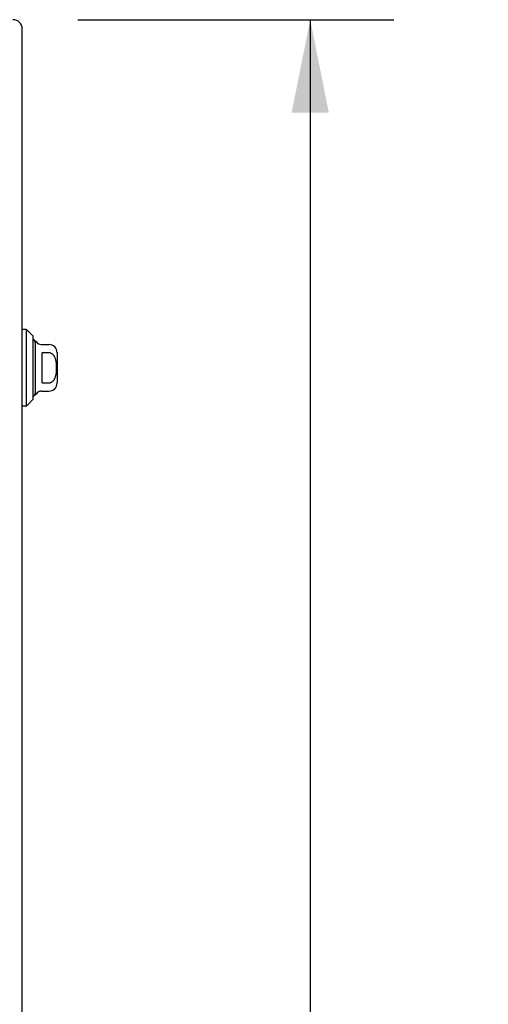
# Model space of a CAD drawing. Header units: inches. Extents: x 0 to 227, y 0 to 147.
# Tile 133 of 256: x 24 to 31, y 94 to 108. Entities that reach past the tile are written whole.
import ezdxf

# ---------------------------------------------------------------- set-up
doc = ezdxf.new("R2010")
doc.units = ezdxf.units.IN
doc.header["$LTSCALE"] = 12.466667
doc.header["$MEASUREMENT"] = 0
doc.layers.get('0').update_dxf_attribs({"linetype": 'CONTINUOUS'})
doc.layers.add('DIMENSIONS', color=7, linetype='CONTINUOUS')
doc.layers.add('LEFTHAND_DOOR_ASSEMBLY', color=7, linetype='CONTINUOUS')
doc.styles.get("Standard").update_dxf_attribs({"font": 'arial.ttf'})
doc.dimstyles.new('DIMSTYLE_1', dxfattribs={"dimtxt": 1, "dimasz": 1.333333, "dimexe": 0.09, "dimexo": 0.07, "dimgap": 0.0375, "dimtad": 0, "dimtih": 1, "dimtoh": 1, "dimzin": 4, "dimdsep": 46, "dimtxsty": 'Standard', "dimblk": '_FILLED', "dimblk1": '_FILLED', "dimblk2": '_FILLED', "dimcen": 0.09, "dimadec": 3, "dimazin": 1, "dimtfac": 1, "dimtdec": 3, "dimtofl": 0, "dimtmove": 0, "dimatfit": 3, "dimldrblk": '_FILLED', "dimfxl": 0, "dimtolj": 1, "dimtzin": 4, "dimarcsym": 0})

# ---------------------------------------------------------------- blocks, each defined once
blk = doc.blocks.new('_FILLED')
at = {"color": 0, "linetype": 'ByBlock'}
blk.add_solid([(0, 0), (-1, 0.2), (-1, -0.2)], dxfattribs=at)
blk = doc.blocks.new('*D8')
at = {"layer": 'DIMENSIONS', "color": 2, "linetype": 'Continuous'}
for p, q in [((24.858, 107.909), (29.395, 107.909)), ((28.195, 107.909), (28.195, 73.803)), ((28.195, 36.409), (28.195, 70.303)), ((24.858, 36.409), (29.395, 36.409))]:
    blk.add_line(p, q, dxfattribs=at)
at = {"layer": 'DIMENSIONS', "color": 2, "linetype": 'Continuous', "xscale": 1.3333333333, "yscale": 1.3333333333, "zscale": 1.3333333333}
for p, rotation in [((28.195, 107.909), 90), ((28.195, 36.409), 270)]:
    blk.add_blockref('_FILLED', p, dxfattribs=dict(at, rotation=rotation))
at = {"layer": 'DIMENSIONS', "color": 2, "linetype": 'Continuous', "insert": (28.195, 73.303), "char_height": 1, "width": 5.11524, "attachment_point": 2, "line_spacing_factor": 0.9}
blk.add_mtext('71.50\\PDOORS', dxfattribs=at)

msp = doc.modelspace()

# ---------------------------------------------------------------- linework, layer by layer
at = {"layer": 'LEFTHAND_DOOR_ASSEMBLY', "color": 3, "linetype": 'Continuous'}
msp.add_line((24.06, 36.544), (24.06, 107.774), dxfattribs=at)
at = {"layer": 'LEFTHAND_DOOR_ASSEMBLY', "color": 7, "linetype": 'Continuous'}
for p, q in [((24.119, 103.46), (24.06, 103.46)), ((24.119, 102.358), (24.119, 103.46)), ((24.217, 103.362), (24.119, 103.46)), ((24.217, 102.457), (24.217, 103.362)), ((24.245, 103.293), (24.245, 102.525)), ((24.33, 103.244), (24.442, 103.244)), ((24.343, 102.694), (24.343, 103.125)), ((24.442, 103.125), (24.343, 103.125)), ((24.56, 103.126), (24.56, 102.693)), ((24.343, 102.694), (24.442, 102.694)), ((24.33, 102.575), (24.442, 102.575)), ((24.217, 102.457), (24.119, 102.358)), ((24.119, 102.358), (24.06, 102.358))]:
    msp.add_line(p, q, dxfattribs=at)
msp.add_lwpolyline([(24.442, 102.694), (24.446, 102.694), (24.451, 102.694), (24.455, 102.695), (24.459, 102.696), (24.464, 102.697), (24.468, 102.698), (24.472, 102.7), (24.476, 102.702), (24.481, 102.704), (24.485, 102.706), (24.489, 102.709), (24.493, 102.712), (24.497, 102.716), (24.501, 102.72), (24.505, 102.724), (24.509, 102.728), (24.513, 102.733), (24.517, 102.738), (24.521, 102.744), (24.524, 102.75), (24.528, 102.757), (24.531, 102.764), (24.534, 102.771), (24.536, 102.779), (24.539, 102.787), (24.541, 102.795), (24.543, 102.803), (24.545, 102.812), (24.547, 102.821), (24.548, 102.83), (24.549, 102.839), (24.551, 102.849), (24.551, 102.859), (24.552, 102.869), (24.553, 102.879), (24.553, 102.889), (24.553, 102.899), (24.553, 102.909), (24.553, 102.919), (24.553, 102.93), (24.553, 102.94), (24.552, 102.95), (24.551, 102.96), (24.551, 102.969), (24.55, 102.979), (24.548, 102.988), (24.547, 102.997), (24.545, 103.006), (24.543, 103.015), (24.541, 103.023), (24.539, 103.032), (24.537, 103.039), (24.534, 103.047), (24.531, 103.055), (24.528, 103.062), (24.524, 103.068), (24.521, 103.074), (24.517, 103.08), (24.513, 103.085), (24.509, 103.09), (24.505, 103.095), (24.501, 103.099), (24.497, 103.103), (24.493, 103.106), (24.489, 103.109), (24.485, 103.112), (24.481, 103.115), (24.476, 103.117), (24.472, 103.119), (24.468, 103.12), (24.464, 103.122), (24.459, 103.123), (24.455, 103.124), (24.451, 103.124), (24.446, 103.125), (24.442, 103.125)], dxfattribs=at)
at = {"layer": 'LEFTHAND_DOOR_ASSEMBLY', "color": 3, "linetype": 'Continuous'}
msp.add_arc((23.925, 107.774), 0.135, 0, 90, dxfattribs=at)
at = {"layer": 'LEFTHAND_DOOR_ASSEMBLY', "color": 7, "linetype": 'Continuous'}
for centre, radius, start, end in [((24.196, 103.273), 0.0492, 0, 63.8851), ((24.245, 103.273), 0.0197, 30, 90.1146), ((24.33, 103.323), 0.0787, 210, 270), ((24.442, 103.126), 0.118, 0, 90), ((24.442, 102.693), 0.118, 270, 360), ((24.196, 102.545), 0.0492, 296.1149, 360), ((24.245, 102.545), 0.0197, 269.8854, 330), ((24.33, 102.496), 0.0787, 90, 150)]:
    msp.add_arc(centre, radius, start, end, dxfattribs=at)

# ---------------------------------------------------------------- dimensions: what is measured, and where the dimension line sits
at = {"layer": 'DIMENSIONS', "color": 2, "linetype": 'Continuous'}
dim = msp.add_linear_dim(base=(28.195, 36.409), p1=(24.788, 107.909), p2=(24.788, 36.409), angle=270, text='<>\\PDOORS', dimstyle='DIMSTYLE_1', dxfattribs=at)
dim.commit()
dim.dimension.update_dxf_attribs({"geometry": '*D8', "text_midpoint": (28.195, 72.053), "dimtype": 160})

doc.saveas('drawing.dxf')
